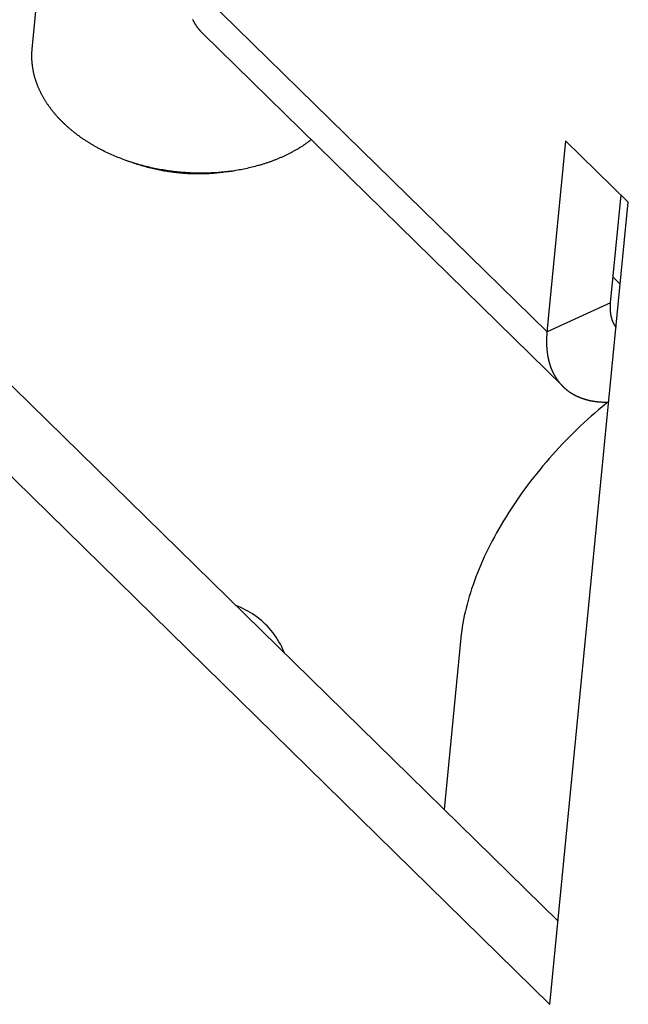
# Model space of a CAD drawing. Extents: x 0 to 594, y 0 to 420.
# Tile 49 of 105: x 522.12 to 523.28, y 115.91 to 117.77. Entities that reach past the tile are written whole.
import ezdxf

# ---------------------------------------------------------------- set-up
doc = ezdxf.new("R2010")
doc.units = 0
doc.header["$LTSCALE"] = 32.67
doc.layers.get('0').update_dxf_attribs({"linetype": 'CONTINUOUS'})
doc.layers.add('DATUM_AXIS', color=7, linetype='CONTINUOUS')

msp = doc.modelspace()

# ---------------------------------------------------------------- linework, layer by layer
at = {"color": 7, "linetype": 'CONTINUOUS'}
for p, q in [((522.5346, 116.6591), (522.5337, 116.6611)), ((522.9583, 116.6005), (522.9265, 116.2749))]:
    msp.add_line(p, q, dxfattribs=at)
for points in [[(523.2372, 117.048), (523.2339, 117.0453), (523.2267, 117.0394), (523.2196, 117.0334), (523.2125, 117.0273), (523.2055, 117.0211), (523.1985, 117.0149), (523.1916, 117.0085), (523.1848, 117.0021), (523.178, 116.9956), (523.1712, 116.9891), (523.1646, 116.9824), (523.158, 116.9757), (523.1515, 116.9689), (523.145, 116.9621), (523.1387, 116.9552), (523.1324, 116.9482), (523.1262, 116.9412), (523.12, 116.9341), (523.114, 116.9269), (523.108, 116.9198), (523.1022, 116.9125), (523.0964, 116.9052), (523.0907, 116.8979), (523.0851, 116.8906), (523.0796, 116.8832), (523.0742, 116.8757), (523.069, 116.8683), (523.0638, 116.8608), (523.0587, 116.8532), (523.0537, 116.8457), (523.0488, 116.8381), (523.0441, 116.8305), (523.0394, 116.8229), (523.0349, 116.8153), (523.0305, 116.8077), (523.0261, 116.8), (523.022, 116.7924), (523.0179, 116.7848), (523.0139, 116.7771), (523.0101, 116.7695), (523.0064, 116.7618), (523.0028, 116.7542), (522.9994, 116.7466), (522.9961, 116.739), (522.9929, 116.7314), (522.9898, 116.7238), (522.9869, 116.7163), (522.9841, 116.7087), (522.9814, 116.7012), (522.9788, 116.6938), (522.9764, 116.6863), (522.9742, 116.6789), (522.972, 116.6716), (522.97, 116.6642), (522.9682, 116.657), (522.9665, 116.6497), (522.9649, 116.6425), (522.9634, 116.6354), (522.9621, 116.6283), (522.961, 116.6213), (522.96, 116.6143), (522.9591, 116.6074), (522.9583, 116.6005)], [(522.5873, 116.6266), (522.5837, 116.6299), (522.5798, 116.6334), (522.5758, 116.6367), (522.5717, 116.6399), (522.5674, 116.643), (522.563, 116.646), (522.5585, 116.6488), (522.5539, 116.6515), (522.5492, 116.654), (522.5444, 116.6564), (522.5394, 116.6587), (522.5344, 116.6608), (522.5317, 116.6619)], [(522.6237, 116.5717), (522.6229, 116.5737), (522.6207, 116.5787), (522.6183, 116.5836), (522.6158, 116.5884), (522.6132, 116.5931), (522.6104, 116.5977), (522.6076, 116.6021), (522.6045, 116.6065), (522.6014, 116.6107), (522.5981, 116.6148), (522.5947, 116.6188), (522.5912, 116.6226), (522.5873, 116.6266)]]:
    msp.add_lwpolyline(points, dxfattribs=at)
at = {"layer": 'DATUM_AXIS', "color": 7, "linetype": 'CONTINUOUS'}
for p, q in [((522.1449, 117.7179), (522.1815, 118.0923)), ((522.4499, 117.7737), (522.4497, 117.7741)), ((522.4502, 117.7732), (522.4499, 117.7737)), ((522.4504, 117.7727), (522.4502, 117.7732)), ((522.4507, 117.7722), (522.4504, 117.7727)), ((522.4509, 117.7717), (522.4507, 117.7722)), ((522.4512, 117.7712), (522.4509, 117.7717)), ((522.4514, 117.7708), (522.4512, 117.7712)), ((522.4517, 117.7703), (522.4514, 117.7708)), ((522.4519, 117.7698), (522.4517, 117.7703)), ((522.4522, 117.7693), (522.4519, 117.7698)), ((522.4524, 117.7689), (522.4522, 117.7693)), ((522.4527, 117.7684), (522.4524, 117.7689)), ((522.453, 117.7679), (522.4527, 117.7684)), ((522.4532, 117.7675), (522.453, 117.7679)), ((522.4535, 117.767), (522.4532, 117.7675)), ((522.4538, 117.7665), (522.4535, 117.767)), ((522.4541, 117.7661), (522.4538, 117.7665)), ((522.4543, 117.7656), (522.4541, 117.7661)), ((522.4546, 117.7652), (522.4543, 117.7656)), ((522.4549, 117.7647), (522.4546, 117.7652)), ((522.4552, 117.7643), (522.4549, 117.7647)), ((522.4555, 117.7638), (522.4552, 117.7643)), ((522.4558, 117.7634), (522.4555, 117.7638)), ((522.4561, 117.7629), (522.4558, 117.7634)), ((522.4563, 117.7625), (522.4561, 117.7629)), ((522.4566, 117.762), (522.4563, 117.7625)), ((522.4569, 117.7616), (522.4566, 117.762)), ((522.4572, 117.7611), (522.4569, 117.7616)), ((522.4575, 117.7607), (522.4572, 117.7611)), ((522.4578, 117.7603), (522.4575, 117.7607)), ((522.4582, 117.7598), (522.4578, 117.7603)), ((522.4585, 117.7594), (522.4582, 117.7598)), ((522.4588, 117.759), (522.4585, 117.7594)), ((522.4591, 117.7586), (522.4588, 117.759)), ((522.4594, 117.7581), (522.4591, 117.7586)), ((522.4597, 117.7577), (522.4594, 117.7581)), ((522.46, 117.7573), (522.4597, 117.7577)), ((522.4604, 117.7569), (522.46, 117.7573)), ((522.4607, 117.7565), (522.4604, 117.7569)), ((522.461, 117.756), (522.4607, 117.7565)), ((522.4613, 117.7556), (522.461, 117.756)), ((522.4617, 117.7552), (522.4613, 117.7556)), ((522.462, 117.7548), (522.4617, 117.7552)), ((522.4623, 117.7544), (522.462, 117.7548)), ((522.4627, 117.754), (522.4623, 117.7544)), ((522.463, 117.7536), (522.4627, 117.754)), ((522.4633, 117.7532), (522.463, 117.7536)), ((522.4637, 117.7528), (522.4633, 117.7532)), ((522.464, 117.7524), (522.4637, 117.7528)), ((522.4644, 117.752), (522.464, 117.7524)), ((522.4647, 117.7516), (522.4644, 117.752)), ((522.4651, 117.7512), (522.4647, 117.7516)), ((522.4654, 117.7509), (522.4651, 117.7512)), ((522.4658, 117.7505), (522.4654, 117.7509)), ((522.4661, 117.7501), (522.4658, 117.7505)), ((522.4665, 117.7497), (522.4661, 117.7501)), ((522.4669, 117.7493), (522.4665, 117.7497)), ((522.4672, 117.749), (522.4669, 117.7493)), ((522.4676, 117.7486), (522.4672, 117.749)), ((522.468, 117.7482), (522.4676, 117.7486)), ((522.4683, 117.7478), (522.468, 117.7482)), ((522.4687, 117.7475), (522.4683, 117.7478)), ((523.1522, 117.0775), (522.4687, 117.7475)), ((521.6131, 117.5621), (523.1427, 116.063)), ((523.1572, 117.544), (523.1217, 117.1808)), ((523.2761, 117.4275), (523.1572, 117.544)), ((522.2792, 117.5254), (522.2765, 117.5268)), ((522.282, 117.524), (522.2792, 117.5254)), ((522.2848, 117.5227), (522.282, 117.524)), ((521.4923, 117.5076), (523.1273, 115.9051)), ((522.2876, 117.5213), (522.2848, 117.5227)), ((522.2904, 117.52), (522.2876, 117.5213)), ((522.2932, 117.5187), (522.2904, 117.52)), ((522.2961, 117.5174), (522.2932, 117.5187)), ((522.2989, 117.5162), (522.2961, 117.5174)), ((522.3018, 117.515), (522.2989, 117.5162)), ((522.3047, 117.5137), (522.3018, 117.515)), ((522.3076, 117.5126), (522.3047, 117.5137)), ((522.3106, 117.5114), (522.3076, 117.5126)), ((522.3135, 117.5102), (522.3106, 117.5114)), ((522.3165, 117.5091), (522.3135, 117.5102)), ((522.3195, 117.508), (522.3165, 117.5091)), ((522.3225, 117.5069), (522.3195, 117.508)), ((522.3366, 117.5019), (522.3225, 117.5069)), ((522.327, 117.5053), (522.324, 117.5064)), ((522.33, 117.5043), (522.327, 117.5053)), ((522.3331, 117.5033), (522.33, 117.5043)), ((522.3361, 117.5023), (522.3331, 117.5033)), ((522.3392, 117.5014), (522.3361, 117.5023)), ((522.3389, 117.5011), (522.3366, 117.5019)), ((522.3416, 117.5002), (522.3389, 117.5011)), ((522.3423, 117.5004), (522.3392, 117.5014)), ((522.3443, 117.4993), (522.3416, 117.5002)), ((522.3454, 117.4995), (522.3423, 117.5004)), ((522.3471, 117.4984), (522.3443, 117.4993)), ((522.3485, 117.4986), (522.3454, 117.4995)), ((522.3498, 117.4976), (522.3471, 117.4984)), ((522.3516, 117.4978), (522.3485, 117.4986)), ((522.3526, 117.4967), (522.3498, 117.4976)), ((522.3548, 117.4969), (522.3516, 117.4978)), ((522.3554, 117.4959), (522.3526, 117.4967)), ((522.3579, 117.4961), (522.3548, 117.4969)), ((522.3582, 117.4951), (522.3554, 117.4959)), ((522.3611, 117.4953), (522.3579, 117.4961)), ((522.361, 117.4943), (522.3582, 117.4951)), ((522.3638, 117.4935), (522.361, 117.4943)), ((522.3642, 117.4945), (522.3611, 117.4953)), ((522.3666, 117.4928), (522.3638, 117.4935)), ((522.3674, 117.4938), (522.3642, 117.4945)), ((522.3695, 117.4921), (522.3666, 117.4928)), ((522.3706, 117.493), (522.3674, 117.4938)), ((522.3723, 117.4914), (522.3695, 117.4921)), ((522.3738, 117.4923), (522.3706, 117.493)), ((522.3752, 117.4907), (522.3723, 117.4914)), ((522.377, 117.4917), (522.3738, 117.4923)), ((522.378, 117.4901), (522.3752, 117.4907)), ((522.3802, 117.491), (522.377, 117.4917)), ((522.3809, 117.4894), (522.378, 117.4901)), ((522.3834, 117.4904), (522.3802, 117.491)), ((522.3838, 117.4888), (522.3809, 117.4894)), ((522.3866, 117.4898), (522.3834, 117.4904)), ((522.3866, 117.4883), (522.3838, 117.4888)), ((522.3899, 117.4892), (522.3866, 117.4898)), ((522.3895, 117.4877), (522.3866, 117.4883)), ((522.3924, 117.4872), (522.3895, 117.4877)), ((522.3931, 117.4886), (522.3899, 117.4892)), ((522.3953, 117.4866), (522.3924, 117.4872)), ((522.3964, 117.4881), (522.3931, 117.4886)), ((522.3982, 117.4861), (522.3953, 117.4866)), ((522.3996, 117.4876), (522.3964, 117.4881)), ((522.4012, 117.4857), (522.3982, 117.4861)), ((522.4029, 117.4871), (522.3996, 117.4876)), ((522.4041, 117.4852), (522.4012, 117.4857)), ((522.4061, 117.4866), (522.4029, 117.4871)), ((522.4094, 117.4862), (522.4061, 117.4866)), ((522.4126, 117.4858), (522.4094, 117.4862)), ((522.4159, 117.4854), (522.4126, 117.4858)), ((522.5122, 117.4848), (522.5281, 117.4871)), ((522.517, 117.4856), (522.5138, 117.4852)), ((522.5202, 117.486), (522.517, 117.4856)), ((522.5234, 117.4864), (522.5202, 117.486)), ((522.526, 117.4868), (522.5234, 117.4864)), ((522.5313, 117.4876), (522.5281, 117.4871)), ((522.5344, 117.4881), (522.5313, 117.4876)), ((522.5375, 117.4887), (522.5344, 117.4881)), ((522.5406, 117.4892), (522.5375, 117.4887)), ((522.5437, 117.4898), (522.5406, 117.4892)), ((522.5468, 117.4904), (522.5437, 117.4898)), ((522.5499, 117.491), (522.5468, 117.4904)), ((522.553, 117.4917), (522.5499, 117.491)), ((522.556, 117.4924), (522.553, 117.4917)), ((522.5591, 117.4931), (522.556, 117.4924)), ((522.5621, 117.4938), (522.5591, 117.4931)), ((522.5651, 117.4946), (522.5621, 117.4938)), ((522.5681, 117.4954), (522.5651, 117.4946)), ((522.5711, 117.4962), (522.5681, 117.4954)), ((522.574, 117.497), (522.5711, 117.4962)), ((522.407, 117.4848), (522.4041, 117.4852)), ((522.4099, 117.4844), (522.407, 117.4848)), ((522.4129, 117.484), (522.4099, 117.4844)), ((522.4158, 117.4837), (522.4129, 117.484)), ((522.4187, 117.4833), (522.4158, 117.4837)), ((522.4192, 117.485), (522.4159, 117.4854)), ((522.4217, 117.483), (522.4187, 117.4833)), ((522.4225, 117.4847), (522.4192, 117.485)), ((522.4246, 117.4827), (522.4217, 117.483)), ((522.4257, 117.4844), (522.4225, 117.4847)), ((522.4276, 117.4825), (522.4246, 117.4827)), ((522.429, 117.4841), (522.4257, 117.4844)), ((522.4305, 117.4822), (522.4276, 117.4825)), ((522.4323, 117.4838), (522.429, 117.4841)), ((522.4335, 117.482), (522.4305, 117.4822)), ((522.4356, 117.4836), (522.4323, 117.4838)), ((522.4364, 117.4818), (522.4335, 117.482)), ((522.4389, 117.4833), (522.4356, 117.4836)), ((522.4394, 117.4816), (522.4364, 117.4818)), ((522.4422, 117.4831), (522.4389, 117.4833)), ((522.4423, 117.4815), (522.4394, 117.4816)), ((522.4455, 117.483), (522.4422, 117.4831)), ((522.4453, 117.4813), (522.4423, 117.4815)), ((522.4482, 117.4812), (522.4453, 117.4813)), ((522.4487, 117.4828), (522.4455, 117.483)), ((522.4512, 117.4812), (522.4482, 117.4812)), ((522.452, 117.4827), (522.4487, 117.4828)), ((522.4541, 117.4811), (522.4512, 117.4812)), ((522.4553, 117.4826), (522.452, 117.4827)), ((522.4571, 117.4811), (522.4541, 117.4811)), ((522.4586, 117.4826), (522.4553, 117.4826)), ((522.46, 117.4811), (522.4571, 117.4811)), ((522.4619, 117.4825), (522.4586, 117.4826)), ((522.463, 117.4811), (522.46, 117.4811)), ((522.4652, 117.4825), (522.4619, 117.4825)), ((522.4659, 117.4811), (522.463, 117.4811)), ((522.4684, 117.4825), (522.4652, 117.4825)), ((522.4688, 117.4812), (522.4659, 117.4811)), ((522.4717, 117.4825), (522.4684, 117.4825)), ((522.4718, 117.4812), (522.4688, 117.4812)), ((522.475, 117.4826), (522.4717, 117.4825)), ((522.4747, 117.4813), (522.4718, 117.4812)), ((522.4776, 117.4815), (522.4747, 117.4813)), ((522.4783, 117.4827), (522.475, 117.4826)), ((522.4806, 117.4816), (522.4776, 117.4815)), ((522.4815, 117.4828), (522.4783, 117.4827)), ((522.4835, 117.4818), (522.4806, 117.4816)), ((522.4848, 117.4829), (522.4815, 117.4828)), ((522.4864, 117.482), (522.4835, 117.4818)), ((522.488, 117.4831), (522.4848, 117.4829)), ((522.4893, 117.4822), (522.4864, 117.482)), ((522.4913, 117.4832), (522.488, 117.4831)), ((522.4922, 117.4825), (522.4893, 117.4822)), ((522.4945, 117.4835), (522.4913, 117.4832)), ((522.4951, 117.4827), (522.4922, 117.4825)), ((522.4978, 117.4837), (522.4945, 117.4835)), ((522.4979, 117.483), (522.4951, 117.4827)), ((522.501, 117.4839), (522.4978, 117.4837)), ((522.5008, 117.4833), (522.4979, 117.483)), ((522.5037, 117.4837), (522.5008, 117.4833)), ((522.5042, 117.4842), (522.501, 117.4839)), ((522.5065, 117.484), (522.5037, 117.4837)), ((522.5074, 117.4845), (522.5042, 117.4842)), ((522.5094, 117.4844), (522.5065, 117.484)), ((522.5106, 117.4849), (522.5074, 117.4845)), ((522.5122, 117.4848), (522.5094, 117.4844)), ((522.5138, 117.4852), (522.5106, 117.4849)), ((523.262, 117.4413), (523.2419, 117.2363)), ((523.1273, 115.9051), (523.2761, 117.4275)), ((523.2416, 117.2303), (523.2415, 117.2298)), ((523.2415, 117.2298), (523.2415, 117.2293)), ((523.2415, 117.2293), (523.2415, 117.2288)), ((523.2415, 117.2288), (523.2415, 117.2283)), ((523.2415, 117.2283), (523.2415, 117.2278)), ((523.2415, 117.2278), (523.2415, 117.2273)), ((523.2415, 117.2273), (523.2415, 117.2268)), ((523.2415, 117.2268), (523.2415, 117.2264)), ((523.2415, 117.2264), (523.2415, 117.2259)), ((523.2415, 117.2259), (523.2415, 117.2254)), ((523.2415, 117.2254), (523.2415, 117.2249)), ((523.2415, 117.2249), (523.2416, 117.2244)), ((523.2417, 117.2328), (523.2416, 117.2323)), ((523.2416, 117.2323), (523.2416, 117.2318)), ((523.2416, 117.2318), (523.2416, 117.2313)), ((523.2416, 117.2313), (523.2416, 117.2308)), ((523.2416, 117.2308), (523.2416, 117.2303)), ((523.2416, 117.2244), (523.2416, 117.224)), ((523.2416, 117.224), (523.2416, 117.2235)), ((523.2418, 117.2343), (523.2417, 117.2338)), ((523.2417, 117.2338), (523.2417, 117.2333)), ((523.2417, 117.2333), (523.2417, 117.2328)), ((523.2419, 117.2353), (523.2418, 117.2348)), ((523.2418, 117.2348), (523.2418, 117.2343)), ((523.2419, 117.2363), (523.2419, 117.2358)), ((523.2419, 117.2358), (523.2419, 117.2353)), ((523.2416, 117.2235), (523.2416, 117.223)), ((523.2416, 117.223), (523.2416, 117.2225)), ((523.2416, 117.2225), (523.2417, 117.2221)), ((523.2417, 117.2221), (523.2417, 117.2216)), ((523.2417, 117.2216), (523.2417, 117.2211)), ((523.2417, 117.2211), (523.2418, 117.2206)), ((523.2418, 117.2206), (523.2418, 117.2202)), ((523.2418, 117.2202), (523.2419, 117.2197)), ((523.2419, 117.2197), (523.2419, 117.2193)), ((523.2419, 117.2193), (523.2419, 117.2188)), ((523.2419, 117.2188), (523.242, 117.2183)), ((523.242, 117.2183), (523.242, 117.2179)), ((523.242, 117.2179), (523.2421, 117.2174)), ((523.2421, 117.2174), (523.2422, 117.217)), ((523.2422, 117.217), (523.2422, 117.2165)), ((523.2422, 117.2165), (523.2423, 117.2161)), ((523.2423, 117.2161), (523.2423, 117.2156)), ((523.2423, 117.2156), (523.2424, 117.2152)), ((523.2424, 117.2152), (523.2425, 117.2147)), ((523.2425, 117.2147), (523.2426, 117.2143)), ((523.2426, 117.2143), (523.2426, 117.2138)), ((523.2426, 117.2138), (523.2427, 117.2134)), ((523.2427, 117.2134), (523.2428, 117.2131)), ((523.2428, 117.2131), (523.2428, 117.2128)), ((523.2428, 117.2128), (523.2429, 117.2125)), ((523.2429, 117.2125), (523.2429, 117.2122)), ((523.2429, 117.2122), (523.243, 117.2119)), ((523.243, 117.2119), (523.2431, 117.2116)), ((523.2431, 117.2116), (523.2431, 117.2113)), ((523.2431, 117.2113), (523.2432, 117.211)), ((523.2432, 117.211), (523.2432, 117.2108)), ((523.2432, 117.2108), (523.2433, 117.2105)), ((523.2433, 117.2105), (523.2434, 117.2102)), ((523.2434, 117.2102), (523.2434, 117.2099)), ((523.2434, 117.2099), (523.2435, 117.2096)), ((523.2435, 117.2096), (523.2436, 117.2093)), ((523.2436, 117.2093), (523.2437, 117.2091)), ((523.2437, 117.2091), (523.2437, 117.2088)), ((523.2437, 117.2088), (523.2438, 117.2085)), ((523.2438, 117.2085), (523.2439, 117.2082)), ((523.2439, 117.2082), (523.2439, 117.2079)), ((523.2439, 117.2079), (523.244, 117.2077)), ((523.244, 117.2077), (523.2441, 117.2074)), ((523.2441, 117.2074), (523.2442, 117.2071)), ((523.2442, 117.2071), (523.2443, 117.2068)), ((523.2443, 117.2068), (523.2443, 117.2066)), ((523.2443, 117.2066), (523.2444, 117.2063)), ((523.2444, 117.2063), (523.2445, 117.206)), ((523.2445, 117.206), (523.2446, 117.2057)), ((523.2446, 117.2057), (523.2447, 117.2055)), ((523.2447, 117.2055), (523.2448, 117.2052)), ((523.2448, 117.2052), (523.2449, 117.2049)), ((523.2449, 117.2049), (523.2449, 117.2047)), ((523.2449, 117.2047), (523.245, 117.2044)), ((523.245, 117.2044), (523.2451, 117.2041)), ((523.2451, 117.2041), (523.2452, 117.2039)), ((523.2452, 117.2039), (523.2453, 117.2036)), ((523.2453, 117.2036), (523.2454, 117.2033)), ((523.2454, 117.2033), (523.2455, 117.2031)), ((523.2455, 117.2031), (523.2456, 117.2028)), ((523.2456, 117.2028), (523.2457, 117.2025)), ((523.2457, 117.2025), (523.2458, 117.2023)), ((523.2458, 117.2023), (523.2459, 117.202)), ((523.2459, 117.202), (523.246, 117.2018)), ((523.246, 117.2018), (523.2461, 117.2015)), ((523.2461, 117.2015), (523.2462, 117.2013)), ((523.2462, 117.2013), (523.2463, 117.201)), ((523.2463, 117.201), (523.2464, 117.2007)), ((523.2464, 117.2007), (523.2465, 117.2005)), ((523.2465, 117.2005), (523.2466, 117.2002)), ((523.2466, 117.2002), (523.2467, 117.2)), ((523.2467, 117.2), (523.2469, 117.1997)), ((523.2469, 117.1997), (523.247, 117.1995)), ((523.247, 117.1995), (523.2471, 117.1992)), ((523.2471, 117.1992), (523.2472, 117.199)), ((523.2472, 117.199), (523.2473, 117.1987)), ((523.2473, 117.1987), (523.2474, 117.1985)), ((523.2474, 117.1985), (523.2475, 117.1982)), ((523.2475, 117.1982), (523.2477, 117.198)), ((523.2477, 117.198), (523.2478, 117.1978)), ((523.2478, 117.1978), (523.2479, 117.1975)), ((523.2479, 117.1975), (523.248, 117.1973)), ((523.248, 117.1973), (523.2481, 117.197)), ((523.2481, 117.197), (523.2483, 117.1968)), ((523.2483, 117.1968), (523.2484, 117.1965)), ((523.2484, 117.1965), (523.2485, 117.1963)), ((523.2485, 117.1963), (523.2487, 117.1961)), ((523.2487, 117.1961), (523.2488, 117.1958)), ((523.2488, 117.1958), (523.2489, 117.1956)), ((523.2489, 117.1956), (523.249, 117.1954)), ((523.249, 117.1954), (523.2492, 117.1951)), ((523.2492, 117.1951), (523.2493, 117.1949)), ((523.2493, 117.1949), (523.2494, 117.1947)), ((523.2494, 117.1947), (523.2496, 117.1944)), ((523.2496, 117.1944), (523.2497, 117.1942)), ((523.2497, 117.1942), (523.2499, 117.194)), ((523.2499, 117.194), (523.25, 117.1937)), ((523.25, 117.1937), (523.2501, 117.1935)), ((523.2501, 117.1935), (523.2503, 117.1933)), ((523.2503, 117.1933), (523.2504, 117.1931)), ((523.2504, 117.1931), (523.2506, 117.1928)), ((523.2506, 117.1928), (523.2507, 117.1926)), ((523.2507, 117.1926), (523.2509, 117.1924)), ((523.2509, 117.1924), (523.251, 117.1922)), ((523.251, 117.1922), (523.2511, 117.192)), ((523.2511, 117.192), (523.2513, 117.1917)), ((523.2513, 117.1917), (523.2514, 117.1915)), ((523.2514, 117.1915), (523.2516, 117.1913)), ((523.2516, 117.1913), (523.2517, 117.1911)), ((523.2517, 117.1911), (523.2519, 117.1909)), ((523.2519, 117.1909), (523.2521, 117.1907)), ((523.2521, 117.1907), (523.2522, 117.1904)), ((523.2522, 117.1904), (523.2524, 117.1902)), ((523.2524, 117.1902), (523.2525, 117.19)), ((523.2525, 117.19), (523.2527, 117.1898)), ((523.2527, 117.1898), (523.2528, 117.1896)), ((523.121, 117.1687), (523.1209, 117.1677)), ((523.1211, 117.1717), (523.121, 117.1707)), ((523.121, 117.1707), (523.121, 117.1697)), ((523.121, 117.1697), (523.121, 117.1687)), ((523.1212, 117.1737), (523.1211, 117.1727)), ((523.1211, 117.1727), (523.1211, 117.1717)), ((523.1213, 117.1747), (523.1212, 117.1737)), ((523.1214, 117.1767), (523.1213, 117.1757)), ((523.1213, 117.1757), (523.1213, 117.1747)), ((523.1215, 117.1778), (523.1214, 117.1767)), ((523.1216, 117.1788), (523.1215, 117.1778)), ((523.1217, 117.1808), (523.1216, 117.1798)), ((523.1216, 117.1798), (523.1216, 117.1788)), ((523.1209, 117.1677), (523.1209, 117.1667)), ((523.1209, 117.1667), (523.1209, 117.1657)), ((523.1209, 117.1657), (523.1209, 117.1648)), ((523.1209, 117.1648), (523.1209, 117.1638)), ((523.1209, 117.1638), (523.1209, 117.1628)), ((523.1209, 117.1628), (523.1209, 117.1618)), ((523.1209, 117.1618), (523.1209, 117.1609)), ((523.1209, 117.1609), (523.1209, 117.1599)), ((523.1209, 117.1599), (523.1209, 117.1589)), ((523.1209, 117.1589), (523.1209, 117.158)), ((523.1209, 117.158), (523.121, 117.157)), ((523.121, 117.157), (523.121, 117.156)), ((523.121, 117.156), (523.121, 117.1551)), ((523.121, 117.1551), (523.1211, 117.1541)), ((523.1211, 117.1541), (523.1211, 117.1532)), ((523.1211, 117.1532), (523.1212, 117.1522)), ((523.1212, 117.1522), (523.1213, 117.1513)), ((523.1213, 117.1513), (523.1213, 117.1504)), ((523.1213, 117.1504), (523.1214, 117.1494)), ((523.1214, 117.1494), (523.1215, 117.1485)), ((523.1215, 117.1485), (523.1216, 117.1476)), ((523.1216, 117.1476), (523.1216, 117.1466)), ((523.1216, 117.1466), (523.1217, 117.1457)), ((523.1217, 117.1457), (523.1218, 117.1448)), ((523.1218, 117.1448), (523.1219, 117.1439)), ((523.1219, 117.1439), (523.122, 117.143)), ((523.1222, 117.1418), (523.1223, 117.1408)), ((523.1223, 117.1408), (523.1225, 117.1399)), ((523.1225, 117.1399), (523.1226, 117.139)), ((523.1226, 117.139), (523.1227, 117.1382)), ((523.1227, 117.1382), (523.1229, 117.1373)), ((523.1229, 117.1373), (523.123, 117.1364)), ((523.123, 117.1364), (523.1232, 117.1355)), ((523.1232, 117.1355), (523.1233, 117.1346)), ((523.1233, 117.1346), (523.1234, 117.134)), ((523.1234, 117.134), (523.1235, 117.1334)), ((523.1235, 117.1334), (523.1237, 117.1329)), ((523.1237, 117.1329), (523.1238, 117.1323)), ((523.1238, 117.1323), (523.1239, 117.1317)), ((523.1239, 117.1317), (523.124, 117.1311)), ((523.124, 117.1311), (523.1241, 117.1305)), ((523.1241, 117.1305), (523.1243, 117.13)), ((523.1243, 117.13), (523.1244, 117.1294)), ((523.1244, 117.1294), (523.1245, 117.1288)), ((523.1245, 117.1288), (523.1247, 117.1283)), ((523.1247, 117.1283), (523.1248, 117.1277)), ((523.1248, 117.1277), (523.1249, 117.1271)), ((523.1249, 117.1271), (523.1251, 117.1266)), ((523.1251, 117.1266), (523.1252, 117.126)), ((523.1252, 117.126), (523.1254, 117.1254)), ((523.1254, 117.1254), (523.1255, 117.1249)), ((523.1255, 117.1249), (523.1257, 117.1243)), ((523.1257, 117.1243), (523.1258, 117.1238)), ((523.1258, 117.1238), (523.126, 117.1232)), ((523.126, 117.1232), (523.1261, 117.1227)), ((523.1261, 117.1227), (523.1263, 117.1221)), ((523.1263, 117.1221), (523.1264, 117.1216)), ((523.1264, 117.1216), (523.1266, 117.121)), ((523.1266, 117.121), (523.1268, 117.1205)), ((523.1268, 117.1205), (523.1269, 117.1199)), ((523.1269, 117.1199), (523.1271, 117.1194)), ((523.1271, 117.1194), (523.1273, 117.1188)), ((523.1273, 117.1188), (523.1275, 117.1183)), ((523.1275, 117.1183), (523.1276, 117.1178)), ((523.1276, 117.1178), (523.1278, 117.1172)), ((523.1278, 117.1172), (523.128, 117.1167)), ((523.128, 117.1167), (523.1282, 117.1161)), ((523.1282, 117.1161), (523.1284, 117.1156)), ((523.1284, 117.1156), (523.1285, 117.1151)), ((523.1285, 117.1151), (523.1287, 117.1146)), ((523.1287, 117.1146), (523.1289, 117.114)), ((523.1289, 117.114), (523.1291, 117.1135)), ((523.1291, 117.1135), (523.1293, 117.113)), ((523.1293, 117.113), (523.1295, 117.1125)), ((523.1295, 117.1125), (523.1297, 117.112)), ((523.1297, 117.112), (523.1299, 117.1114)), ((523.1299, 117.1114), (523.1301, 117.1109)), ((523.1301, 117.1109), (523.1303, 117.1104)), ((523.1303, 117.1104), (523.1306, 117.1099)), ((523.1306, 117.1099), (523.1308, 117.1094)), ((523.1308, 117.1094), (523.131, 117.1089)), ((523.131, 117.1089), (523.1312, 117.1084)), ((523.1312, 117.1084), (523.1314, 117.1079)), ((523.1314, 117.1079), (523.1317, 117.1074)), ((523.1317, 117.1074), (523.1319, 117.1069)), ((523.1319, 117.1069), (523.1321, 117.1064)), ((523.1321, 117.1064), (523.1323, 117.1059)), ((523.1323, 117.1059), (523.1326, 117.1054)), ((523.1326, 117.1054), (523.1328, 117.1049)), ((523.1328, 117.1049), (523.133, 117.1044)), ((523.133, 117.1044), (523.1333, 117.1039)), ((523.1333, 117.1039), (523.1335, 117.1034)), ((523.1335, 117.1034), (523.1338, 117.1029)), ((523.1338, 117.1029), (523.134, 117.1024)), ((523.134, 117.1024), (523.1343, 117.102)), ((523.1343, 117.102), (523.1345, 117.1015)), ((523.1345, 117.1015), (523.1348, 117.101)), ((523.1348, 117.101), (523.135, 117.1005)), ((523.135, 117.1005), (523.1353, 117.1001)), ((523.1353, 117.1001), (523.1355, 117.0996)), ((523.1355, 117.0996), (523.1358, 117.0991)), ((523.1358, 117.0991), (523.1361, 117.0986)), ((523.1361, 117.0986), (523.1363, 117.0982)), ((523.1363, 117.0982), (523.1366, 117.0977)), ((523.1366, 117.0977), (523.1369, 117.0972)), ((523.1369, 117.0972), (523.1371, 117.0968)), ((523.1371, 117.0968), (523.1374, 117.0963)), ((523.1374, 117.0963), (523.1377, 117.0959)), ((523.1377, 117.0959), (523.138, 117.0954)), ((523.138, 117.0954), (523.1383, 117.095)), ((523.1383, 117.095), (523.1385, 117.0945)), ((523.1385, 117.0945), (523.1388, 117.0941)), ((523.1388, 117.0941), (523.1391, 117.0936)), ((523.1391, 117.0936), (523.1394, 117.0932)), ((523.1394, 117.0932), (523.1397, 117.0927)), ((523.1397, 117.0927), (523.14, 117.0923)), ((523.14, 117.0923), (523.1403, 117.0918)), ((523.1403, 117.0918), (523.1406, 117.0914)), ((523.1406, 117.0914), (523.1409, 117.091)), ((523.1409, 117.091), (523.1412, 117.0905)), ((523.1412, 117.0905), (523.1415, 117.0901)), ((523.1415, 117.0901), (523.1418, 117.0897)), ((523.1418, 117.0897), (523.1421, 117.0892)), ((523.1421, 117.0892), (523.1424, 117.0888)), ((523.1424, 117.0888), (523.1427, 117.0884)), ((523.1427, 117.0884), (523.1431, 117.088)), ((523.1431, 117.088), (523.1434, 117.0875)), ((523.1434, 117.0875), (523.1437, 117.0871)), ((523.1437, 117.0871), (523.144, 117.0867)), ((523.144, 117.0867), (523.1444, 117.0863)), ((523.1444, 117.0863), (523.1447, 117.0859)), ((523.1447, 117.0859), (523.145, 117.0855)), ((523.145, 117.0855), (523.1453, 117.0851)), ((523.1453, 117.0851), (523.1457, 117.0847)), ((523.1457, 117.0847), (523.146, 117.0843)), ((523.146, 117.0843), (523.1463, 117.0839)), ((523.1463, 117.0839), (523.1467, 117.0835)), ((523.1467, 117.0835), (523.147, 117.0831)), ((523.147, 117.0831), (523.1474, 117.0827)), ((523.1474, 117.0827), (523.1477, 117.0823)), ((523.1477, 117.0823), (523.1481, 117.0819)), ((523.1481, 117.0819), (523.1484, 117.0815)), ((523.1484, 117.0815), (523.1488, 117.0811)), ((523.1488, 117.0811), (523.1491, 117.0807)), ((523.1491, 117.0807), (523.1495, 117.0803)), ((523.1495, 117.0803), (523.1498, 117.08)), ((523.1498, 117.08), (523.1502, 117.0796)), ((523.1502, 117.0796), (523.1506, 117.0792)), ((523.1506, 117.0792), (523.1509, 117.0788)), ((523.1509, 117.0788), (523.1513, 117.0785)), ((523.152, 117.0777), (523.1522, 117.0776)), ((523.1522, 117.0775), (523.1526, 117.0772)), ((523.1526, 117.0772), (523.153, 117.0768)), ((523.153, 117.0768), (523.1534, 117.0764)), ((523.1534, 117.0764), (523.1537, 117.0761)), ((523.1537, 117.0761), (523.1541, 117.0757)), ((523.1541, 117.0757), (523.1545, 117.0754)), ((523.1545, 117.0754), (523.1549, 117.075)), ((523.1549, 117.075), (523.1553, 117.0747)), ((523.1553, 117.0747), (523.1557, 117.0743)), ((523.1557, 117.0743), (523.1561, 117.074)), ((523.1561, 117.074), (523.1565, 117.0736)), ((523.1565, 117.0736), (523.1569, 117.0733)), ((523.1569, 117.0733), (523.1573, 117.073)), ((523.1573, 117.073), (523.1577, 117.0726)), ((523.1577, 117.0726), (523.1581, 117.0723)), ((523.1581, 117.0723), (523.1585, 117.072)), ((523.1585, 117.072), (523.1589, 117.0716)), ((523.1589, 117.0716), (523.1593, 117.0713)), ((523.1593, 117.0713), (523.1597, 117.071)), ((523.1597, 117.071), (523.1601, 117.0706)), ((523.1601, 117.0706), (523.1605, 117.0703)), ((523.1605, 117.0703), (523.161, 117.07)), ((523.161, 117.07), (523.1614, 117.0697)), ((523.1614, 117.0697), (523.1618, 117.0694)), ((523.1618, 117.0694), (523.1622, 117.0691)), ((523.1622, 117.0691), (523.1626, 117.0687)), ((523.1626, 117.0687), (523.1631, 117.0684)), ((523.1631, 117.0684), (523.1635, 117.0681)), ((523.1635, 117.0681), (523.1639, 117.0678)), ((523.1639, 117.0678), (523.1644, 117.0675)), ((523.1644, 117.0675), (523.1648, 117.0672)), ((523.1648, 117.0672), (523.1652, 117.0669)), ((523.1652, 117.0669), (523.1657, 117.0666)), ((523.1657, 117.0666), (523.1661, 117.0663)), ((523.1661, 117.0663), (523.1666, 117.0661)), ((523.1666, 117.0661), (523.167, 117.0658)), ((523.167, 117.0658), (523.1675, 117.0655)), ((523.1675, 117.0655), (523.1679, 117.0652)), ((523.1679, 117.0652), (523.1684, 117.0649)), ((523.1684, 117.0649), (523.1688, 117.0646)), ((523.1688, 117.0646), (523.1693, 117.0644)), ((523.1693, 117.0644), (523.1697, 117.0641)), ((523.1697, 117.0641), (523.1702, 117.0638)), ((523.1702, 117.0638), (523.1706, 117.0635)), ((523.1706, 117.0635), (523.1711, 117.0633)), ((523.1711, 117.0633), (523.1716, 117.063)), ((523.1716, 117.063), (523.172, 117.0627)), ((523.172, 117.0627), (523.1725, 117.0625)), ((523.1725, 117.0625), (523.173, 117.0622)), ((523.173, 117.0622), (523.1734, 117.062)), ((523.1734, 117.062), (523.1739, 117.0617)), ((523.1739, 117.0617), (523.1744, 117.0615)), ((523.1744, 117.0615), (523.1749, 117.0612)), ((523.1749, 117.0612), (523.1754, 117.061)), ((523.1754, 117.061), (523.1758, 117.0607)), ((523.1758, 117.0607), (523.1763, 117.0605)), ((523.1763, 117.0605), (523.1768, 117.0602)), ((523.1768, 117.0602), (523.1773, 117.06)), ((523.1773, 117.06), (523.1778, 117.0597)), ((523.1778, 117.0597), (523.1783, 117.0595)), ((523.1783, 117.0595), (523.1788, 117.0593)), ((523.1788, 117.0593), (523.1793, 117.059)), ((523.1793, 117.059), (523.1798, 117.0588)), ((523.1798, 117.0588), (523.1803, 117.0586)), ((523.1803, 117.0586), (523.1808, 117.0584)), ((523.1808, 117.0584), (523.1813, 117.0582)), ((523.1813, 117.0582), (523.1818, 117.0579)), ((523.1818, 117.0579), (523.1823, 117.0577)), ((523.1823, 117.0577), (523.1828, 117.0575)), ((523.1828, 117.0575), (523.1833, 117.0573)), ((523.1833, 117.0573), (523.1838, 117.0571)), ((523.1838, 117.0571), (523.1843, 117.0569)), ((523.1843, 117.0569), (523.1848, 117.0567)), ((523.1848, 117.0567), (523.1853, 117.0565)), ((523.1853, 117.0565), (523.1859, 117.0563)), ((523.1859, 117.0563), (523.1864, 117.0561)), ((523.1864, 117.0561), (523.1869, 117.0559)), ((523.1869, 117.0559), (523.1874, 117.0557)), ((523.1874, 117.0557), (523.1879, 117.0555)), ((523.1879, 117.0555), (523.1885, 117.0553)), ((523.1885, 117.0553), (523.189, 117.0551)), ((523.189, 117.0551), (523.1895, 117.0549)), ((523.1895, 117.0549), (523.1901, 117.0548)), ((523.1901, 117.0548), (523.1906, 117.0546)), ((523.1906, 117.0546), (523.1911, 117.0544)), ((523.1911, 117.0544), (523.1917, 117.0542)), ((523.1917, 117.0542), (523.1922, 117.0541)), ((523.1922, 117.0541), (523.1927, 117.0539)), ((523.1927, 117.0539), (523.1933, 117.0537)), ((523.1933, 117.0537), (523.1938, 117.0536)), ((523.1938, 117.0536), (523.1944, 117.0534)), ((523.1944, 117.0534), (523.1949, 117.0532)), ((523.1949, 117.0532), (523.1955, 117.0531)), ((523.1955, 117.0531), (523.196, 117.0529)), ((523.196, 117.0529), (523.1966, 117.0528)), ((523.1966, 117.0528), (523.1971, 117.0526)), ((523.1971, 117.0526), (523.1977, 117.0525)), ((523.1977, 117.0525), (523.1982, 117.0523)), ((523.1982, 117.0523), (523.1988, 117.0522)), ((523.1988, 117.0522), (523.1993, 117.0521)), ((523.1993, 117.0521), (523.1999, 117.0519)), ((523.1999, 117.0519), (523.2005, 117.0518)), ((523.2005, 117.0518), (523.201, 117.0516)), ((523.201, 117.0516), (523.2016, 117.0515)), ((523.2016, 117.0515), (523.2021, 117.0514)), ((523.2021, 117.0514), (523.2027, 117.0513)), ((523.2027, 117.0513), (523.2033, 117.0511)), ((523.2033, 117.0511), (523.2039, 117.051)), ((523.2039, 117.051), (523.2044, 117.0509)), ((523.2044, 117.0509), (523.205, 117.0508)), ((523.205, 117.0508), (523.2056, 117.0507)), ((523.2056, 117.0507), (523.2062, 117.0505)), ((523.2062, 117.0505), (523.2067, 117.0504)), ((523.2067, 117.0504), (523.2073, 117.0503)), ((523.2073, 117.0503), (523.2079, 117.0502)), ((523.2079, 117.0502), (523.2085, 117.0501)), ((523.2085, 117.0501), (523.2091, 117.05)), ((523.2091, 117.05), (523.2097, 117.0499)), ((523.2097, 117.0499), (523.2102, 117.0498)), ((523.2102, 117.0498), (523.2111, 117.0497)), ((523.2111, 117.0497), (523.212, 117.0496)), ((523.212, 117.0496), (523.2129, 117.0494)), ((523.2129, 117.0494), (523.2138, 117.0493)), ((523.2138, 117.0493), (523.2147, 117.0492)), ((523.2147, 117.0492), (523.2156, 117.0491)), ((523.2156, 117.0491), (523.2165, 117.049)), ((523.2165, 117.049), (523.2174, 117.0489)), ((523.2174, 117.0489), (523.2183, 117.0488)), ((523.2183, 117.0488), (523.2193, 117.0487)), ((523.2193, 117.0487), (523.2202, 117.0486)), ((523.2202, 117.0486), (523.2211, 117.0485)), ((523.2211, 117.0485), (523.222, 117.0484)), ((523.222, 117.0484), (523.2229, 117.0484)), ((523.2229, 117.0484), (523.2239, 117.0483)), ((523.2239, 117.0483), (523.2248, 117.0483)), ((523.2248, 117.0483), (523.2258, 117.0482)), ((523.2258, 117.0482), (523.2267, 117.0482)), ((523.2267, 117.0482), (523.2276, 117.0481)), ((523.2276, 117.0481), (523.2286, 117.0481)), ((523.2286, 117.0481), (523.2295, 117.0481)), ((523.2295, 117.0481), (523.2305, 117.048)), ((523.2305, 117.048), (523.2314, 117.048)), ((523.2314, 117.048), (523.2324, 117.048)), ((523.2324, 117.048), (523.2334, 117.048)), ((523.2334, 117.048), (523.2343, 117.048)), ((523.2343, 117.048), (523.2353, 117.048)), ((523.2353, 117.048), (523.2363, 117.048)), ((523.2363, 117.048), (523.2372, 117.048)), ((523.2372, 117.048), (523.2382, 117.048)), ((523.2382, 117.048), (523.239, 117.048))]:
    msp.add_line(p, q, dxfattribs=at)
at = {"layer": 'DATUM_AXIS', "color": 9, "linetype": 'CONTINUOUS'}
for p, q in [((522.4385, 117.8513), (523.1218, 117.1815)), ((523.2468, 117.2858), (523.2609, 117.272)), ((523.242, 117.2367), (523.1218, 117.1815))]:
    msp.add_line(p, q, dxfattribs=at)
at = {"layer": 'DATUM_AXIS', "color": 7, "linetype": 'CONTINUOUS'}
for points in [[(522.2032, 117.5788), (522.2022, 117.5798), (522.2012, 117.5807), (522.2002, 117.5817), (522.1993, 117.5827), (522.1983, 117.5836), (522.1974, 117.5846), (522.1965, 117.5856), (522.1956, 117.5866), (522.1946, 117.5876), (522.1937, 117.5885), (522.1928, 117.5895), (522.1919, 117.5905), (522.191, 117.5915), (522.1902, 117.5925), (522.1893, 117.5935), (522.1884, 117.5946), (522.1876, 117.5956), (522.1867, 117.5966), (522.1859, 117.5976), (522.1851, 117.5986), (522.1842, 117.5996), (522.1834, 117.6007), (522.1826, 117.6017), (522.1818, 117.6027), (522.181, 117.6037), (522.1802, 117.6048), (522.1794, 117.6058), (522.1787, 117.6069), (522.1779, 117.6079), (522.1772, 117.6089), (522.1764, 117.61), (522.1757, 117.611), (522.175, 117.6121), (522.1742, 117.6131), (522.1735, 117.6142), (522.1728, 117.6153), (522.1721, 117.6163), (522.1714, 117.6174), (522.1708, 117.6185), (522.1701, 117.6195), (522.1694, 117.6206), (522.1688, 117.6217), (522.1681, 117.6227), (522.1675, 117.6238), (522.1668, 117.6249), (522.1662, 117.626), (522.1656, 117.6271), (522.165, 117.6281), (522.1644, 117.6292), (522.1638, 117.6303), (522.1632, 117.6314), (522.1627, 117.6325), (522.1621, 117.6336), (522.1615, 117.6347), (522.161, 117.6358), (522.1605, 117.6369), (522.1599, 117.638), (522.1594, 117.6391), (522.1589, 117.6402), (522.1584, 117.6413), (522.1579, 117.6424), (522.1574, 117.6435), (522.1569, 117.6446), (522.1565, 117.6457), (522.156, 117.6468), (522.1556, 117.6479), (522.1551, 117.649), (522.1547, 117.6501), (522.1543, 117.6513), (522.1538, 117.6524), (522.1534, 117.6535), (522.153, 117.6546), (522.1526, 117.6557), (522.1523, 117.6569), (522.1519, 117.658), (522.1515, 117.6591), (522.1512, 117.6602), (522.1508, 117.6613), (522.1505, 117.6625), (522.1502, 117.6636), (522.1498, 117.6647), (522.1495, 117.6658), (522.1492, 117.667), (522.1489, 117.6681), (522.1486, 117.6692), (522.1484, 117.6704), (522.1481, 117.6715), (522.1478, 117.6726), (522.1476, 117.6738), (522.1473, 117.6749), (522.1471, 117.676), (522.1469, 117.6772), (522.1467, 117.6783), (522.1465, 117.6794), (522.1463, 117.6806), (522.1461, 117.6817), (522.1459, 117.6828), (522.1458, 117.684), (522.1456, 117.6851), (522.1454, 117.6862), (522.1453, 117.6874), (522.1452, 117.6885), (522.145, 117.6896), (522.1449, 117.6908), (522.1448, 117.6919), (522.1447, 117.693), (522.1446, 117.6942), (522.1446, 117.6953), (522.1445, 117.6964), (522.1444, 117.6976), (522.1444, 117.6987), (522.1443, 117.6998), (522.1443, 117.701), (522.1443, 117.7021), (522.1443, 117.7032), (522.1443, 117.7044), (522.1443, 117.7055), (522.1443, 117.7066), (522.1443, 117.7078), (522.1443, 117.7089), (522.1444, 117.71), (522.1444, 117.7112), (522.1445, 117.7123), (522.1445, 117.7134), (522.1446, 117.7145), (522.1447, 117.7157), (522.1448, 117.7168), (522.1449, 117.7179)], [(522.2765, 117.5268), (522.2738, 117.5282), (522.2724, 117.5289), (522.2711, 117.5296), (522.2697, 117.5303), (522.2684, 117.5311), (522.2671, 117.5318), (522.2657, 117.5325), (522.2644, 117.5333), (522.2631, 117.534), (522.2618, 117.5348), (522.2605, 117.5355), (522.2592, 117.5363), (522.2579, 117.5371), (522.2566, 117.5378), (522.2553, 117.5386), (522.2541, 117.5394), (522.2528, 117.5402), (522.2515, 117.541), (522.2503, 117.5418), (522.249, 117.5426), (522.2478, 117.5434), (522.2465, 117.5442), (522.2453, 117.545), (522.2441, 117.5458), (522.2429, 117.5466), (522.2416, 117.5474), (522.2404, 117.5483), (522.2392, 117.5491), (522.238, 117.5499), (522.2368, 117.5508), (522.2356, 117.5516), (522.2345, 117.5525), (522.2333, 117.5533), (522.2321, 117.5542), (522.231, 117.555), (522.2298, 117.5559), (522.2287, 117.5568), (522.2275, 117.5577), (522.2264, 117.5585), (522.2253, 117.5594), (522.2241, 117.5603), (522.223, 117.5612), (522.2219, 117.5621), (522.2208, 117.563), (522.2197, 117.5639), (522.2186, 117.5648), (522.2176, 117.5657), (522.2165, 117.5666), (522.2154, 117.5675), (522.2144, 117.5684), (522.2133, 117.5694), (522.2123, 117.5703), (522.2112, 117.5712), (522.2102, 117.5722), (522.2092, 117.5731), (522.2081, 117.574), (522.2071, 117.575), (522.2061, 117.5759), (522.2051, 117.5769), (522.2041, 117.5778), (522.2032, 117.5788)], [(522.6742, 117.546), (522.6741, 117.5459), (522.6731, 117.5451), (522.672, 117.5443), (522.6709, 117.5435), (522.6699, 117.5427), (522.6688, 117.5419), (522.6677, 117.5411), (522.6666, 117.5403), (522.6655, 117.5395), (522.6644, 117.5387), (522.6633, 117.538), (522.6622, 117.5372), (522.661, 117.5364), (522.6599, 117.5357), (522.6588, 117.5349), (522.6576, 117.5341), (522.6565, 117.5334), (522.6553, 117.5326), (522.6542, 117.5319), (522.653, 117.5312), (522.6518, 117.5304), (522.6506, 117.5297), (522.6494, 117.529), (522.6482, 117.5283), (522.647, 117.5276), (522.6458, 117.5269), (522.6446, 117.5262), (522.6434, 117.5255), (522.6422, 117.5248), (522.6409, 117.5241), (522.6397, 117.5234), (522.6385, 117.5227), (522.6372, 117.5221), (522.636, 117.5214), (522.6347, 117.5207), (522.6334, 117.5201), (522.6322, 117.5194), (522.6309, 117.5188), (522.6296, 117.5182), (522.6283, 117.5175), (522.627, 117.5169), (522.6257, 117.5163), (522.6244, 117.5156), (522.6231, 117.515), (522.6218, 117.5144), (522.6204, 117.5138), (522.6191, 117.5132), (522.6178, 117.5126), (522.6164, 117.512), (522.6151, 117.5115), (522.6138, 117.5109), (522.6124, 117.5103), (522.611, 117.5097), (522.6097, 117.5092), (522.6083, 117.5086), (522.6069, 117.5081), (522.6056, 117.5075), (522.6042, 117.507), (522.6028, 117.5065), (522.6014, 117.5059), (522.6, 117.5054), (522.5986, 117.5049), (522.5972, 117.5044), (522.5958, 117.5039), (522.5943, 117.5034), (522.5929, 117.5029), (522.5915, 117.5024), (522.5901, 117.5019), (522.5886, 117.5014), (522.5872, 117.501), (522.5857, 117.5005), (522.5843, 117.5), (522.5828, 117.4996), (522.5814, 117.4991), (522.5799, 117.4987), (522.5785, 117.4983)], [(522.5785, 117.4983), (522.5755, 117.4974), (522.574, 117.497)], [(523.122, 117.143), (523.1221, 117.1427), (523.1222, 117.1418)], [(523.1513, 117.0785), (523.1515, 117.0783), (523.1519, 117.0779)]]:
    msp.add_lwpolyline(points, dxfattribs=at)

doc.saveas('drawing.dxf')
